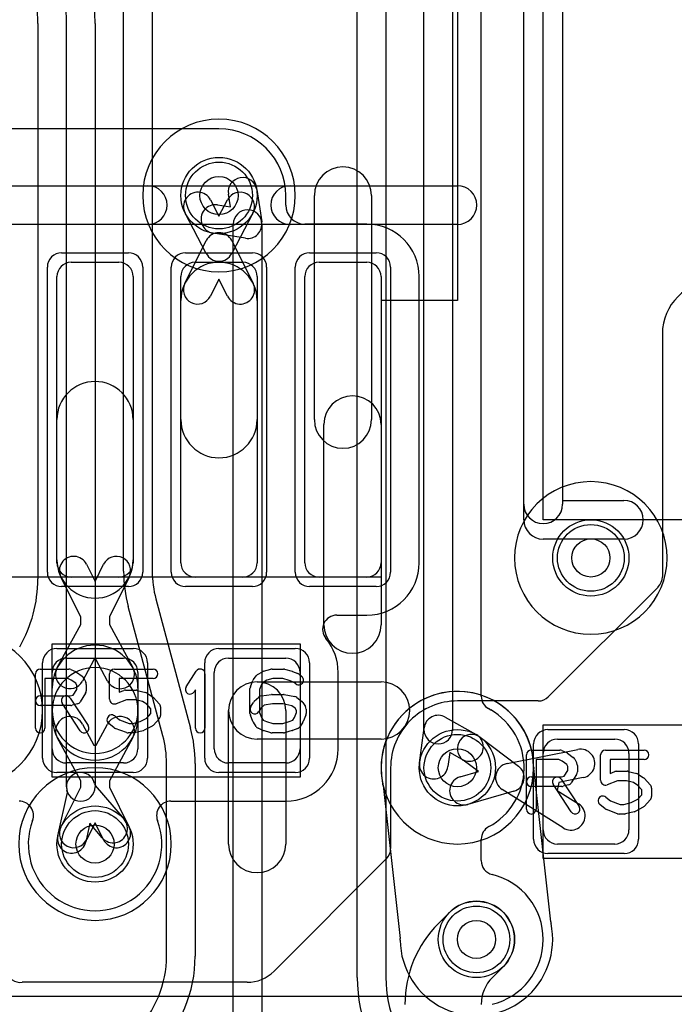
# Model space of a CAD drawing. Extents: x 0 to 23.1, y -0.5 to 20.
# Tile 5 of 27: x 5 to 8.4, y 2.8 to 7.9. Entities that reach past the tile are written whole.
import ezdxf

# ---------------------------------------------------------------- set-up
doc = ezdxf.new("R2010")
doc.units = 0
for name, color, linetype in [('Hole', 1, 'CONTINUOUS'), ('L1', 3, 'CONTINUOUS'), ('L2', 3, 'CONTINUOUS'), ('L3', 3, 'CONTINUOUS'), ('L4', 3, 'CONTINUOUS'), ('MetalMask-A', 176, 'CONTINUOUS'), ('PartsArea-A', 111, 'CONTINUOUS'), ('PartsSilk-A', 221, 'CONTINUOUS'), ('Resist-A', 2, 'CONTINUOUS'), ('Resist-B', 2, 'CONTINUOUS'), ('Silk-A', 140, 'CONTINUOUS')]:
    doc.layers.add(name, color=color, linetype=linetype)

msp = doc.modelspace()

# ---------------------------------------------------------------- linework, layer by layer
at = {"layer": 'Hole'}
for centre in [(6.05, 7), (8, 5.1), (7.3, 4), (5.4, 3.6), (7.4, 3.1)]:
    msp.add_circle(centre, 0.1, dxfattribs=at)
at = {"layer": 'L1'}
for p, q in [((6.05, 7.35004), (1.72505, 7.35004)), ((6.00568, 6.97685), (6.05, 6.892)), ((6.05, 6.892), (6.09432, 6.97685)), ((6.40004, 6.95004), (6.40004, 7)), ((6.55, 5.825), (6.55, 7)), ((6.85, 7), (6.85, 5.825)), ((5.98352, 6.69528), (5.87272, 6.90741)), ((6.22728, 6.90741), (6.11648, 6.69528)), ((6.825, 6.85004), (6.50004, 6.85004)), ((5.87104, 6.53929), (5.98289, 6.76348)), ((6.11711, 6.76348), (6.22896, 6.53929)), ((5.275, 6.65), (5.525, 6.65)), ((5.925, 6.65), (6.175, 6.65)), ((6.575, 6.65), (6.825, 6.65)), ((5.2, 5.075), (5.2, 6.575)), ((5.6, 6.575), (5.6, 5.075)), ((5.85, 5.075), (5.85, 6.575)), ((6.05, 6.56201), (6.00526, 6.47233)), ((6.09474, 6.47233), (6.05, 6.56201)), ((6.25, 6.575), (6.25, 5.075)), ((6.5, 5.075), (6.5, 6.575)), ((6.9, 6.575), (6.9, 5.075)), ((7.10004, 5.075), (7.10004, 6.575)), ((5.85, 5.825), (5.85, 6.45)), ((6.25, 6.45), (6.25, 5.825)), ((8.37496, 6.275), (8.37496, 5.00107)), ((5.2, 5.08929), (5.2, 5.825)), ((5.6, 5.825), (5.6, 5.08929)), ((6.6, 4.75), (6.6, 5.8)), ((6.9, 5.8), (6.9, 4.75)), ((5.35526, 5.06696), (5.4, 4.97728)), ((5.4, 4.97728), (5.44474, 5.06696)), ((5.325, 4.79162), (5.22104, 5)), ((5.525, 5), (5.275, 5)), ((5.57896, 5), (5.475, 4.79162)), ((6.175, 5), (5.925, 5)), ((6.825, 5), (6.575, 5)), ((8.35244, 4.94748), (7.77698, 4.37202)), ((5.20215, 4.525), (5.325, 4.75186)), ((5.325, 4.75186), (5.325, 4.79162)), ((5.475, 4.79162), (5.475, 4.75186)), ((5.475, 4.75186), (5.59785, 4.525)), ((6.66818, 4.79996), (6.825, 4.79996)), ((5.25, 4.575), (5.55, 4.575)), ((5.39445, 4.56511), (5.33405, 4.45358)), ((5.40555, 4.56511), (5.39445, 4.56511)), ((5.46595, 4.45358), (5.40555, 4.56511)), ((6.1, 4.575), (6.4, 4.575)), ((5.175, 4.1), (5.175, 4.5)), ((5.625, 4.5), (5.625, 4.1)), ((6.025, 4.1), (6.025, 4.5)), ((6.475, 4.5), (6.475, 4.1)), ((6.67504, 4.1), (6.67504, 4.5)), ((6.25, 4.45), (6.9, 4.45)), ((5.175, 4.3), (5.175, 4.41786)), ((5.625, 4.41786), (5.625, 4.3)), ((7.72395, 4.35005), (7.3, 4.35005)), ((5.175, 4.265), (5.175, 4.3)), ((5.625, 4.3), (5.625, 4.265)), ((6.1, 3.6), (6.1, 4.3)), ((6.4, 4.3), (6.4, 3.6)), ((5.33405, 4.22928), (5.39445, 4.11775)), ((5.40555, 4.11775), (5.46595, 4.22928)), ((5.325, 3.931), (5.20215, 4.15786)), ((5.59785, 4.15786), (5.475, 3.931)), ((6.9, 4.15), (6.25, 4.15)), ((7.42039, 4.15971), (7.62045, 4.00891)), ((7.825, 4.15), (8.125, 4.15)), ((5.39445, 4.11775), (5.40555, 4.11775)), ((7.5608, 4.0226), (7.93143, 4.09574)), ((7.41013, 3.97961), (7.33011, 4.03993)), ((7.75, 3.675), (7.75, 4.075)), ((8.2, 4.075), (8.2, 3.675)), ((5.55, 4.025), (5.25, 4.025)), ((6.4, 4.025), (6.1, 4.025)), ((6.94995, 4.00001), (6.94995, 3.57607)), ((7.31382, 3.95195), (7.41013, 3.97961)), ((5.325, 3.89766), (5.325, 3.931)), ((5.475, 3.931), (5.475, 3.89766)), ((7.96047, 3.94858), (7.83152, 3.92313)), ((5.22104, 3.68929), (5.325, 3.89766)), ((5.475, 3.89766), (5.57896, 3.68929)), ((7.59601, 3.87693), (7.35522, 3.80777)), ((7.85527, 3.6845), (7.53541, 3.88552)), ((7.83152, 3.92313), (7.82381, 3.88144)), ((7.82381, 3.88144), (7.93509, 3.8115)), ((5.7977, 3.82496), (6.4, 3.82496)), ((5.4, 3.712), (5.35526, 3.62233)), ((5.44474, 3.62233), (5.4, 3.712)), ((8.125, 3.6), (7.825, 3.6)), ((6.92743, 3.52248), (6.33857, 2.93362)), ((7.20074, 3.18358), (7.25858, 3.24142)), ((7.54142, 2.95858), (7.48358, 2.90073)), ((6.19715, 2.87504), (5.01855, 2.87504))]:
    msp.add_line(p, q, dxfattribs=at)
for centre in [(6.05, 7), (8, 5.1), (7.3, 4), (5.4, 3.6), (7.4, 3.1)]:
    msp.add_circle(centre, 0.2, dxfattribs=at)
for centre, radius, start, end in [((6.05, 7), 0.35004, 0, 90), ((6.7, 7), 0.15, 0, 180), ((5.9392, 6.94213), 0.075, 27.57637, -152.42098), ((6.1608, 6.94213), 0.075, -27.57637, 152.42098), ((6.50004, 6.95004), 0.1, 180, -90), ((6.825, 6.575), 0.27504, 0, 90), ((6.05, 6.73), 0.075, 26.5138, 153.4862), ((6.05, 6.73), 0.075, -152.42363, -27.57637), ((5.275, 6.575), 0.075, 90, 180), ((5.525, 6.575), 0.075, 0, 90), ((6.05, 6.45), 0.2, 0, 180), ((5.925, 6.575), 0.075, 90, 180), ((6.175, 6.575), 0.075, 0, 90), ((6.575, 6.575), 0.075, 90, 180), ((6.825, 6.575), 0.075, 0, 90), ((5.93815, 6.50581), 0.075, 153.4862, -26.51494), ((6.16185, 6.50581), 0.075, -153.4862, 26.51494), ((8.65, 6.275), 0.27504, 90, 180), ((5.4, 5.825), 0.2, 0, 180), ((6.75, 5.8), 0.15, 0, 180), ((6.05, 5.825), 0.2, 180, 0), ((6.7, 5.825), 0.15, 180, 0), ((5.4, 5.08929), 0.2, 180, 0), ((5.275, 5.075), 0.075, 180, -90), ((5.28815, 5.03348), 0.075, 26.5138, -153.48506), ((5.51185, 5.03348), 0.075, -26.5138, 153.48506), ((5.525, 5.075), 0.075, -90, 0), ((5.925, 5.075), 0.075, 180, -90), ((6.175, 5.075), 0.075, -90, 0), ((6.575, 5.075), 0.075, 180, -90), ((6.825, 5.075), 0.27504, -90, 0), ((6.825, 5.075), 0.075, -90, 0), ((8.29996, 5.00107), 0.075, -44.9946, 0), ((8.29941, 5.00051), 0.075, -45, -44.39498), ((6.66818, 4.72496), 0.075, 90, -140.00858), ((6.75, 4.75), 0.15, 180, 0), ((6.4, 4.5), 0.27504, 0, 39.99121), ((5.4, 4.41786), 0.225, 0, 180), ((5.25, 4.5), 0.075, 90, 180), ((5.55, 4.5), 0.075, 0, 90), ((6.1, 4.5), 0.075, 90, 180), ((6.4, 4.5), 0.075, 0, 90), ((5.4, 4.3), 0.225, 0, 180), ((5.2681, 4.48929), 0.075, 151.56575, -28.43679), ((5.5319, 4.48929), 0.075, -151.56575, 28.43679), ((6.25, 4.3), 0.15, 90, -90), ((6.25, 4.3), 0.15, 0, 180), ((6.9, 4.3), 0.15, -90, 90), ((7.29999, 4.00001), 0.35004, 89.99836, 180), ((7.72395, 4.42505), 0.075, -90, -45), ((5.4, 4.3), 0.225, 180, 0), ((5.4, 4.265), 0.225, 180, 0), ((5.2681, 4.19357), 0.075, 28.43425, -151.56321), ((5.5319, 4.19357), 0.075, -28.43425, 151.56321), ((7.37525, 4.09982), 0.075, 52.99411, -127.00803), ((7.825, 4.075), 0.075, 90, 180), ((8.125, 4.075), 0.075, 0, 90), ((5.25, 4.1), 0.075, 180, -90), ((5.55, 4.1), 0.075, -90, 0), ((6.1, 4.1), 0.075, 180, -90), ((6.4, 4.1), 0.27504, -90, 0), ((6.4, 4.1), 0.075, -90, 0), ((7.94595, 4.02216), 0.075, -78.83689, 101.16329), ((7.57532, 3.94902), 0.075, 101.16311, -122.14952), ((7.57531, 3.94902), 0.075, -73.97905, 52.99411), ((7.33452, 3.87986), 0.075, 106.02095, -73.97481), ((5.0023, 3.74996), 0.075, -20.65797, 90), ((5.7977, 3.74996), 0.075, 90, -159.34203), ((7.89518, 3.748), 0.075, -122.14952, 57.85218), ((5.4, 3.59998), 0.35004, 159.33667, 20.66333), ((5.28815, 3.65581), 0.075, 153.4862, -26.51596), ((5.51185, 3.65581), 0.075, -153.4862, 26.51596), ((7.825, 3.675), 0.075, 180, -90), ((8.125, 3.675), 0.075, -90, 0), ((6.25, 3.6), 0.15, 180, 0), ((6.87495, 3.57607), 0.075, -44.9946, 0), ((6.8744, 3.57551), 0.075, -45, -44.39498), ((7.4, 3.1), 0.2, -45, 135), ((7.625, 2.75931), 0.6, 134.99932, 180), ((5.00948, 2.94949), 0.075, -168.08931, -83.05407), ((6.19715, 3.07504), 0.2, -90, -45), ((7.625, 2.75931), 0.2, 135, 180)]:
    msp.add_arc(centre, radius, start, end, dxfattribs=at)
at = {"layer": 'L2'}
for p, q in [((7.78976, 3.19245), (7.70049, 3.99604)), ((6.91024, 3.90755), (6.99951, 3.10396))]:
    msp.add_line(p, q, dxfattribs=at)
msp.add_circle((8, 5.1), 0.2, dxfattribs=at)
for centre, radius, start, end in [((6.05, 7), 0.40004, 90, -90), ((6.05, 7), 0.40004, -90, 90), ((4.725, 4.3), 0.40004, -90, 90), ((7.30001, 3.99998), 0.40004, 0.62304, -167.83642), ((5.4, 3.6), 0.40004, 90, -90), ((5.4, 3.6), 0.40004, -90, 90), ((7.77503, 4.00432), 0.075, 179.99236, -173.6615), ((6.83563, 3.89989), 0.075, 5.86186, 12.16092), ((7.39999, 3.10002), 0.40004, -179.47722, 12.16358), ((7.86437, 3.20011), 0.075, -174.13814, -167.83908), ((6.92497, 3.09568), 0.075, 0.52711, 6.3385)]:
    msp.add_arc(centre, radius, start, end, dxfattribs=at)
at = {"layer": 'L3'}
msp.add_line((11.4536, 2.8), (2.2, 2.8), dxfattribs=at)
msp.add_circle((7.4, 3.1), 0.2, dxfattribs=at)
for centre, start, end in [((6.05, 7), 90, -90), ((6.05, 7), -90, 90), ((8, 5.1), 90, -90), ((8, 5.1), -90, 90), ((4.725, 4.3), -90, 90), ((7.3, 4), 90, -90), ((7.3, 4), -90, 90), ((5.4, 3.6), 90, -90), ((5.4, 3.6), -90, 90)]:
    msp.add_arc(centre, 0.40004, start, end, dxfattribs=at)
at = {"layer": 'L4'}
for p, q in [((7.125, 4.2), (7.125, 12.237)), ((7.275, 12.237), (7.275, 4.2)), ((7.42504, 4.37517), (7.42504, 12.23697)), ((6.775, 2.9), (6.775, 9.45)), ((6.925, 9.45), (6.925, 2.9)), ((5.55, 5.03), (5.55, 9.33679)), ((5.7, 9.33679), (5.7, 5.03)), ((5.1, 7.90192), (5.1, 4.98976)), ((5.25, 3.9), (5.25, 7.90191)), ((5.4, 7.90191), (5.4, 3.9)), ((6.2476, 7.03093), (6.2741, 6.8616)), ((6.11, 6.94), (6.0994, 7.00773)), ((6.04227, 6.9506), (6.11, 6.94)), ((6.125, 2.47499), (6.125, 6.85)), ((6.275, 6.85), (6.275, 2.47499)), ((6.1884, 6.7759), (6.01907, 6.8024)), ((5.71908, 4.88506), (5.90081, 4.20686)), ((5.75592, 4.16804), (5.57419, 4.84624)), ((7.47084, 4.30553), (7.46314, 4.30988)), ((7.23687, 4.2653), (7.39831, 4.17417)), ((7.10168, 4.02584), (7.12563, 4.20968)), ((7.26, 4.08), (7.25042, 4.00646)), ((7.32457, 4.04355), (7.26, 4.08)), ((5.775, 3.01303), (5.775, 4.0231)), ((5.925, 4.0231), (5.925, 3.01303)), ((5.25504, 3.8706), (5.25224, 3.88181)), ((5.39776, 3.91819), (5.40057, 3.90697)), ((5.40057, 3.90697), (5.55196, 3.73003)), ((5.20472, 3.64323), (5.25504, 3.8706)), ((5.37283, 3.70865), (5.35118, 3.61081)), ((5.43798, 3.63251), (5.37283, 3.70865)), ((7.42504, 3.51311), (7.42504, 3.62498))]:
    msp.add_line(p, q, dxfattribs=at)
for centre in [(6.05, 7), (8, 5.1), (7.3, 4), (5.4, 3.6), (7.4, 3.1)]:
    msp.add_circle(centre, 0.2, dxfattribs=at)
for centre, radius, start, end in [((4.325, 7.90191), 1.075, 0, 14.99998), ((4.325, 7.90191), 0.925, 0, 15.00017), ((4.325, 7.90192), 0.775, 0, 15.00042), ((6.1735, 7.01933), 0.075, 8.89717, -171.10541), ((6.03067, 6.8765), 0.075, 81.10283, -98.89459), ((6.2, 6.85), 0.075, 0, 180), ((6.2, 6.85), 0.075, -98.89717, 8.89717), ((6.26, 5.03), 0.71, 180, -164.99994), ((6.26, 5.03), 0.56, 180, -164.99991), ((4.39, 4.98976), 0.71, -29.99922, 0), ((7.50004, 4.37517), 0.075, 180, -119.47387), ((7.29999, 4), 0.35004, -61.92318, 60.01149), ((7.50894, 4.37013), 0.07501, -120.53139, -118.60497), ((7.36146, 4.10885), 0.22504, 59.90301, 60.27817), ((7.51192, 4.36844), 0.075, -120.09642, -119.53169), ((7.2, 4.19999), 0.075, 60.55361, 172.5765), ((5.215, 4.0231), 0.71, 0, 14.99983), ((7.2, 4.2), 0.075, 180, 0), ((5.215, 4.0231), 0.56, 0, 15.00009), ((7.36144, 4.10886), 0.075, -119.44639, 60.55605), ((5.325, 3.9), 0.075, 14.03624, -165.96376), ((7.17605, 4.01615), 0.075, 172.5765, -7.42248), ((5.325, 3.9), 0.075, 180, 0), ((5.49497, 3.68127), 0.075, -139.45008, 40.55168), ((7.50004, 3.62498), 0.075, 118.07878, 180), ((5.27795, 3.62702), 0.075, 167.51842, -12.48019), ((7.50004, 3.51311), 0.075, 180, -103.61192), ((7.4, 3.1), 0.35005, -76.38694, 76.38694), ((5.215, 3.01302), 0.56, -45, 0.00102), ((5.215, 3.01302), 0.71, -45, 0.00081), ((7.55, 2.9), 0.775, 180, -90), ((7.55, 2.9), 0.625, 180, -90)]:
    msp.add_arc(centre, radius, start, end, dxfattribs=at)
at = {"layer": 'MetalMask-A'}
for p, q in [((5.275, 6.65), (5.525, 6.65)), ((5.925, 6.65), (6.175, 6.65)), ((6.575, 6.65), (6.825, 6.65)), ((5.2, 5.075), (5.2, 6.575)), ((5.6, 6.575), (5.6, 5.075)), ((5.85, 5.075), (5.85, 6.575)), ((6.25, 6.575), (6.25, 5.075)), ((6.5, 5.075), (6.5, 6.575)), ((6.9, 6.575), (6.9, 5.075)), ((5.525, 5), (5.275, 5)), ((6.175, 5), (5.925, 5)), ((6.825, 5), (6.575, 5)), ((5.25, 4.575), (5.55, 4.575)), ((6.1, 4.575), (6.4, 4.575)), ((5.175, 4.1), (5.175, 4.5)), ((5.625, 4.5), (5.625, 4.1)), ((6.025, 4.1), (6.025, 4.5)), ((6.475, 4.5), (6.475, 4.1)), ((7.825, 4.15), (8.125, 4.15)), ((7.75, 3.675), (7.75, 4.075)), ((8.2, 4.075), (8.2, 3.675)), ((5.55, 4.025), (5.25, 4.025)), ((6.4, 4.025), (6.1, 4.025)), ((8.125, 3.6), (7.825, 3.6))]:
    msp.add_line(p, q, dxfattribs=at)
for centre, start, end in [((5.275, 6.575), 90, 180), ((5.525, 6.575), 0, 90), ((5.925, 6.575), 90, 180), ((6.175, 6.575), 0, 90), ((6.575, 6.575), 90, 180), ((6.825, 6.575), 0, 90), ((5.275, 5.075), 180, -90), ((5.525, 5.075), -90, 0), ((5.925, 5.075), 180, -90), ((6.175, 5.075), -90, 0), ((6.575, 5.075), 180, -90), ((6.825, 5.075), -90, 0), ((5.25, 4.5), 90, 180), ((5.55, 4.5), 0, 90), ((6.1, 4.5), 90, 180), ((6.4, 4.5), 0, 90), ((7.825, 4.075), 90, 180), ((8.125, 4.075), 0, 90), ((5.25, 4.1), 180, -90), ((5.55, 4.1), -90, 0), ((6.1, 4.1), 180, -90), ((6.4, 4.1), -90, 0), ((7.825, 3.675), 180, -90), ((8.125, 3.675), -90, 0)]:
    msp.add_arc(centre, 0.075, start, end, dxfattribs=at)
at = {"layer": 'PartsArea-A'}
for p, q in [((7.3, 10.95), (7.3, 6.45)), ((7.75, 5.3), (7.75, 10.1)), ((7.3, 6.45), (6.9, 6.45)), ((6.9, 6.45), (6.9, 5)), ((8.575, 5.3), (7.75, 5.3)), ((6.9, 5), (2.6, 5)), ((5.175, 3.95), (5.175, 4.65)), ((5.175, 4.65), (6.475, 4.65)), ((6.475, 4.65), (6.475, 3.95)), ((7.75, 3.525), (7.75, 4.225)), ((7.75, 4.225), (9.05, 4.225)), ((6.475, 3.95), (5.175, 3.95)), ((9.05, 3.525), (7.75, 3.525))]:
    msp.add_line(p, q, dxfattribs=at)
at = {"layer": 'PartsSilk-A'}
for p, q in [((7.6484, 5.3), (7.6484, 10.1)), ((7.8516, 9.9984), (7.8516, 5.4016)), ((2.3016, 7.0516), (7.3, 7.0516)), ((7.3, 6.8484), (2.2, 6.8484)), ((7.8516, 5.4016), (8.1734, 5.4016)), ((8.1734, 5.1984), (7.75, 5.1984)), ((5.0875, 4.20741), (5.0875, 4.49259)), ((5.1125, 4.51759), (5.2625, 4.51759)), ((5.27265, 4.51544), (5.29765, 4.50433)), ((5.3022, 4.5017), (5.33276, 4.47948)), ((5.47639, 4.35926), (5.47639, 4.49259)), ((5.50139, 4.51759), (5.70417, 4.51759)), ((5.87763, 4.4247), (5.93041, 4.50618)), ((5.97639, 4.49259), (5.97639, 4.20741)), ((6.25254, 4.48818), (6.27754, 4.50299)), ((6.28341, 4.50552), (6.3223, 4.51663)), ((6.32917, 4.51759), (6.3875, 4.51759)), ((6.39437, 4.51663), (6.43326, 4.50552)), ((6.43567, 4.50469), (6.46345, 4.49358)), ((5.2572, 4.46759), (5.1375, 4.46759)), ((5.1375, 4.46759), (5.1375, 4.20741)), ((5.27493, 4.45971), (5.2572, 4.46759)), ((5.29843, 4.44263), (5.27493, 4.45971)), ((5.30417, 4.43114), (5.29843, 4.44263)), ((5.34042, 4.47044), (5.35153, 4.44822)), ((5.70417, 4.46759), (5.52639, 4.46759)), ((5.52639, 4.46759), (5.52639, 4.39554)), ((6.21442, 4.42442), (6.22831, 4.45776)), ((6.23139, 4.46315), (6.24528, 4.48167)), ((6.2823, 4.44769), (6.27327, 4.43565)), ((6.30025, 4.45833), (6.2823, 4.44769)), ((6.33267, 4.46759), (6.30025, 4.45833)), ((6.384, 4.46759), (6.33267, 4.46759)), ((6.41829, 4.45779), (6.384, 4.46759)), ((6.44145, 4.44853), (6.41829, 4.45779)), ((6.45244, 4.43974), (6.44145, 4.44853)), ((6.46979, 4.48989), (6.48368, 4.47878)), ((5.28542, 4.38087), (5.30417, 4.41087)), ((5.30417, 4.41087), (5.30417, 4.43114)), ((5.35037, 4.39045), (5.32259, 4.34601)), ((5.35417, 4.43704), (5.35417, 4.4037)), ((5.52639, 4.39554), (5.55082, 4.40484)), ((5.55972, 4.40648), (5.61528, 4.40648)), ((5.62134, 4.40573), (5.66578, 4.39462)), ((5.67359, 4.39117), (5.70137, 4.37265)), ((5.92639, 4.40801), (5.91959, 4.39752)), ((5.92639, 4.20741), (5.92639, 4.40801)), ((6.2125, 4.28519), (6.2125, 4.41481)), ((6.27327, 4.43565), (6.2625, 4.40981)), ((6.2625, 4.40981), (6.2625, 4.29019)), ((5.1125, 4.37685), (5.27033, 4.37685)), ((5.32214, 4.19373), (5.22769, 4.33817)), ((5.26953, 4.36553), (5.36398, 4.22109)), ((5.27033, 4.37685), (5.28542, 4.38087)), ((5.56432, 4.35648), (5.51029, 4.3359)), ((5.6122, 4.35648), (5.56432, 4.35648)), ((5.64946, 4.34717), (5.6122, 4.35648)), ((5.67112, 4.33273), (5.64946, 4.34717)), ((5.70593, 4.36875), (5.73649, 4.33542)), ((6.2163, 4.32066), (6.23019, 4.34288)), ((6.23478, 4.34832), (6.25978, 4.37054)), ((6.27291, 4.37661), (6.32569, 4.38402)), ((6.32917, 4.38426), (6.3875, 4.38426)), ((6.3924, 4.38377), (6.44796, 4.37266)), ((6.45794, 4.36824), (6.48294, 4.34972)), ((6.48926, 4.34287), (6.50314, 4.32065)), ((5.27361, 4.32685), (5.1125, 4.32685)), ((5.30783, 4.3351), (5.28005, 4.32769)), ((5.69306, 4.30879), (5.67112, 4.33273)), ((5.69306, 4.2838), (5.69306, 4.30879)), ((5.74306, 4.31852), (5.74306, 4.27407)), ((6.27068, 4.31333), (6.2587, 4.29416)), ((6.2625, 4.29019), (6.27368, 4.26336)), ((6.28735, 4.32814), (6.27068, 4.31333)), ((6.33092, 4.33426), (6.28735, 4.32814)), ((6.38502, 4.33426), (6.33092, 4.33426)), ((6.43267, 4.32473), (6.38502, 4.33426)), ((6.44937, 4.31236), (6.43267, 4.32473)), ((6.44577, 4.26336), (6.45694, 4.29019)), ((6.45694, 4.30024), (6.44937, 4.31236)), ((6.45694, 4.29019), (6.45694, 4.30024)), ((6.50694, 4.30741), (6.50694, 4.28519)), ((5.50312, 4.27137), (5.52784, 4.2516)), ((5.52784, 4.2516), (5.57821, 4.23241)), ((5.59831, 4.23241), (5.63678, 4.24203)), ((5.63678, 4.24203), (5.67196, 4.26079)), ((5.67196, 4.26079), (5.69306, 4.2838)), ((5.73649, 4.25717), (5.70593, 4.22384)), ((6.22831, 4.24224), (6.21442, 4.27558)), ((6.24408, 4.21638), (6.23019, 4.2386)), ((6.27368, 4.26336), (6.28242, 4.24937)), ((6.28242, 4.24937), (6.29883, 4.24208)), ((6.29883, 4.24208), (6.33267, 4.23241)), ((6.384, 4.23241), (6.41829, 4.24221)), ((6.41829, 4.24221), (6.4373, 4.24981)), ((6.4373, 4.24981), (6.44577, 4.26336)), ((6.48926, 4.2386), (6.47537, 4.21638)), ((6.50502, 4.27558), (6.49114, 4.24224)), ((5.49966, 4.21011), (5.47188, 4.23233)), ((5.56471, 4.18405), (5.50638, 4.20627)), ((5.60139, 4.18241), (5.57361, 4.18241)), ((5.57821, 4.23241), (5.59831, 4.23241)), ((5.65189, 4.19427), (5.60745, 4.18316)), ((5.69926, 4.21868), (5.65759, 4.19646)), ((6.28013, 4.19567), (6.25513, 4.20678)), ((6.3223, 4.18337), (6.28341, 4.19448)), ((6.3875, 4.18241), (6.32917, 4.18241)), ((6.33267, 4.23241), (6.384, 4.23241)), ((6.43326, 4.19448), (6.39437, 4.18337)), ((6.46345, 4.20642), (6.43567, 4.19531)), ((7.6875, 4.09259), (7.8375, 4.09259)), ((7.84765, 4.09044), (7.87265, 4.07933)), ((8.07639, 4.09259), (8.27917, 4.09259)), ((7.6625, 3.78241), (7.6625, 4.06759)), ((7.8322, 4.04259), (7.7125, 4.04259)), ((7.7125, 4.04259), (7.7125, 3.78241)), ((7.84993, 4.03471), (7.8322, 4.04259)), ((7.87343, 4.01763), (7.84993, 4.03471)), ((7.8772, 4.0767), (7.90776, 4.05448)), ((7.91542, 4.04544), (7.92653, 4.02322)), ((8.05139, 3.93426), (8.05139, 4.06759)), ((8.27917, 4.04259), (8.10139, 4.04259)), ((8.10139, 4.04259), (8.10139, 3.97054)), ((7.86042, 3.95587), (7.87917, 3.98587)), ((7.87917, 4.00614), (7.87343, 4.01763)), ((7.87917, 3.98587), (7.87917, 4.00614)), ((7.92917, 4.01204), (7.92917, 3.9787)), ((8.10139, 3.97054), (8.12582, 3.97984)), ((8.13472, 3.98148), (8.19028, 3.98148)), ((8.19634, 3.98073), (8.24078, 3.96962)), ((7.6875, 3.95185), (7.84533, 3.95185)), ((7.84453, 3.94053), (7.93898, 3.79609)), ((7.84533, 3.95185), (7.86042, 3.95587)), ((7.92537, 3.96545), (7.89759, 3.92101)), ((8.13932, 3.93148), (8.08529, 3.9109)), ((8.1872, 3.93148), (8.13932, 3.93148)), ((8.22446, 3.92217), (8.1872, 3.93148)), ((8.24859, 3.96617), (8.27637, 3.94765)), ((8.28093, 3.94375), (8.31149, 3.91042)), ((7.84861, 3.90185), (7.6875, 3.90185)), ((7.89714, 3.76873), (7.80269, 3.91317)), ((7.88283, 3.9101), (7.85505, 3.90269)), ((8.24612, 3.90773), (8.22446, 3.92217)), ((8.26806, 3.88379), (8.24612, 3.90773)), ((8.26806, 3.8588), (8.26806, 3.88379)), ((8.31806, 3.89352), (8.31806, 3.84907)), ((8.07812, 3.84637), (8.10284, 3.8266)), ((8.10284, 3.8266), (8.15321, 3.80741)), ((8.21178, 3.81703), (8.24696, 3.83579)), ((8.24696, 3.83579), (8.26806, 3.8588)), ((8.31149, 3.83217), (8.28093, 3.79884)), ((8.07466, 3.78511), (8.04688, 3.80733)), ((8.13971, 3.75905), (8.08138, 3.78127)), ((8.15321, 3.80741), (8.17331, 3.80741)), ((8.17331, 3.80741), (8.21178, 3.81703)), ((8.22689, 3.76927), (8.18245, 3.75816)), ((8.27426, 3.79368), (8.23259, 3.77146)), ((8.17639, 3.75741), (8.14861, 3.75741))]:
    msp.add_line(p, q, dxfattribs=at)
for centre, radius, start, end in [((7.3, 6.95), 0.1016, -90, 90), ((8.1734, 5.3), 0.1016, -90, 90), ((7.75, 5.3), 0.1016, 180, -90), ((5.1125, 4.49259), 0.025, 90, 180), ((5.2625, 4.49259), 0.025, 66.04914, 90), ((5.2875, 4.48148), 0.025, 53.98274, 66.03964), ((5.50139, 4.49259), 0.025, 90, 180), ((5.70417, 4.49259), 0.025, -90, 90), ((5.95139, 4.49259), 0.025, 0, 147.06619), ((6.29028, 4.48148), 0.025, 105.94854, 120.63752), ((6.32917, 4.49259), 0.025, 90, 105.94854), ((6.3875, 4.49259), 0.025, 74.05146, 90), ((6.42639, 4.48148), 0.025, 68.2071, 74.05146), ((6.45417, 4.47037), 0.025, 51.33303, 68.2071), ((5.31806, 4.45926), 0.025, 26.56505, 53.97932), ((5.32917, 4.43704), 0.025, 0, 26.56505), ((6.25139, 4.44815), 0.025, 143.1301, 157.39424), ((6.26528, 4.46667), 0.025, 120.63752, 143.1301), ((6.46806, 4.45926), 0.025, -128.66697, 51.34522), ((5.32917, 4.4037), 0.025, -32.00538, 0), ((5.55972, 4.38148), 0.025, 90, 110.85364), ((5.61528, 4.38148), 0.025, 75.96932, 90), ((5.65972, 4.37037), 0.025, 56.30358, 75.96376), ((5.89861, 4.41111), 0.025, 147.06646, -32.93381), ((6.2375, 4.41481), 0.025, 157.39424, 180), ((5.1125, 4.35185), 0.025, 90, -90), ((5.24861, 4.35185), 0.025, 33.18146, -146.81914), ((5.30139, 4.35926), 0.025, -75.07449, -32.01002), ((5.50139, 4.35926), 0.025, 180, -69.1435), ((5.6875, 4.35185), 0.025, 42.5203, 56.30993), ((6.25139, 4.32963), 0.025, 131.62783, 147.99462), ((6.27639, 4.35185), 0.025, 98.00047, 131.62783), ((6.32917, 4.35926), 0.025, 90, 98.00047), ((6.3875, 4.35926), 0.025, 78.69456, 90), ((6.44306, 4.34815), 0.025, 53.47387, 78.69456), ((6.46806, 4.32963), 0.025, 31.98594, 53.47387), ((5.27361, 4.35185), 0.025, -90, -75.06473), ((5.71806, 4.31852), 0.025, 0, 42.51745), ((6.2375, 4.30741), 0.025, 147.99462, -32.01002), ((6.2375, 4.28519), 0.025, 180, -157.39424), ((6.48194, 4.30741), 0.025, 0, 31.98594), ((6.48194, 4.28519), 0.025, -22.60576, 0), ((5.4875, 4.25185), 0.025, 51.33303, -128.65478), ((5.71806, 4.27407), 0.025, -42.5203, 0), ((6.25139, 4.25185), 0.025, -157.39424, -147.99462), ((6.46806, 4.25185), 0.025, -32.00538, -22.60576), ((5.1125, 4.20741), 0.025, 180, 0), ((5.34306, 4.20741), 0.025, -146.81854, 33.18086), ((5.51528, 4.22963), 0.025, -128.66697, -110.85364), ((5.57361, 4.20741), 0.025, -110.8565, -90), ((5.60139, 4.20741), 0.025, -90, -75.96376), ((5.64583, 4.21852), 0.025, -75.96932, -61.9318), ((5.6875, 4.24074), 0.025, -61.9383, -42.51745), ((5.95139, 4.20741), 0.025, 180, 0), ((6.26528, 4.22963), 0.025, -147.99462, -113.95086), ((6.29028, 4.21852), 0.025, -113.95086, -105.94854), ((6.32917, 4.20741), 0.025, -105.94854, -90), ((6.3875, 4.20741), 0.025, -90, -74.05146), ((6.42639, 4.21852), 0.025, -74.05146, -68.2071), ((6.45417, 4.22963), 0.025, -68.2071, -32.00538), ((7.6875, 4.06759), 0.025, 90, 180), ((7.8375, 4.06759), 0.025, 66.04914, 90), ((7.8625, 4.05648), 0.025, 53.98274, 66.03964), ((8.07639, 4.06759), 0.025, 90, 180), ((8.27917, 4.06759), 0.025, -90, 90), ((7.89306, 4.03426), 0.025, 26.56505, 53.97932), ((7.90417, 3.9787), 0.025, -32.00538, 0), ((7.90417, 4.01204), 0.025, 0, 26.56505), ((8.13472, 3.95648), 0.025, 90, 110.85364), ((8.19028, 3.95648), 0.025, 75.96932, 90), ((7.6875, 3.92685), 0.025, 90, -90), ((7.82361, 3.92685), 0.025, 33.18146, -146.81914), ((8.07639, 3.93426), 0.025, 180, -69.1435), ((8.23472, 3.94537), 0.025, 56.30358, 75.96376), ((8.2625, 3.92685), 0.025, 42.5203, 56.30993), ((7.84861, 3.92685), 0.025, -90, -75.06473), ((7.87639, 3.93426), 0.025, -75.07449, -32.01002), ((8.29306, 3.89352), 0.025, 0, 42.51745), ((8.0625, 3.82685), 0.025, 51.33303, -128.65478), ((8.29306, 3.84907), 0.025, -42.5203, 0), ((7.6875, 3.78241), 0.025, 180, 0), ((7.91806, 3.78241), 0.025, -146.81854, 33.18086), ((8.09028, 3.80463), 0.025, -128.66697, -110.85364), ((8.22083, 3.79352), 0.025, -75.96932, -61.9318), ((8.2625, 3.81574), 0.025, -61.9383, -42.51745), ((8.14861, 3.78241), 0.025, -110.8565, -90), ((8.17639, 3.78241), 0.025, -90, -75.96376)]:
    msp.add_arc(centre, radius, start, end, dxfattribs=at)
at = {"layer": 'Resist-A'}
for p, q in [((5.225, 6.7), (5.575, 6.7)), ((5.875, 6.7), (6.225, 6.7)), ((6.525, 6.7), (6.875, 6.7)), ((5.15, 5.025), (5.15, 6.625)), ((5.65, 6.625), (5.65, 5.025)), ((5.8, 5.025), (5.8, 6.625)), ((6.3, 6.625), (6.3, 5.025)), ((6.45, 5.025), (6.45, 6.625)), ((6.95, 6.625), (6.95, 5.025)), ((5.575, 4.95), (5.225, 4.95)), ((6.225, 4.95), (5.875, 4.95)), ((6.875, 4.95), (6.525, 4.95)), ((5.2, 4.625), (5.6, 4.625)), ((6.05, 4.625), (6.45, 4.625)), ((5.125, 4.05), (5.125, 4.55)), ((5.675, 4.55), (5.675, 4.05)), ((5.975, 4.05), (5.975, 4.55)), ((6.525, 4.55), (6.525, 4.05)), ((7.775, 4.2), (8.175, 4.2)), ((7.7, 3.625), (7.7, 4.125)), ((8.25, 4.125), (8.25, 3.625)), ((5.6, 3.975), (5.2, 3.975)), ((6.45, 3.975), (6.05, 3.975)), ((8.175, 3.55), (7.775, 3.55))]:
    msp.add_line(p, q, dxfattribs=at)
for centre in [(6.05, 7), (8, 5.1), (7.3, 4), (5.4, 3.6), (7.4, 3.1)]:
    msp.add_circle(centre, 0.175, dxfattribs=at)
for centre, start, end in [((5.225, 6.625), 90, 180), ((5.575, 6.625), 0, 90), ((5.875, 6.625), 90, 180), ((6.225, 6.625), 0, 90), ((6.525, 6.625), 90, 180), ((6.875, 6.625), 0, 90), ((5.225, 5.025), 180, -90), ((5.575, 5.025), -90, 0), ((5.875, 5.025), 180, -90), ((6.225, 5.025), -90, 0), ((6.525, 5.025), 180, -90), ((6.875, 5.025), -90, 0), ((5.2, 4.55), 90, 180), ((5.6, 4.55), 0, 90), ((6.05, 4.55), 90, 180), ((6.45, 4.55), 0, 90), ((7.775, 4.125), 90, 180), ((8.175, 4.125), 0, 90), ((5.2, 4.05), 180, -90), ((5.6, 4.05), -90, 0), ((6.05, 4.05), 180, -90), ((6.45, 4.05), -90, 0), ((7.775, 3.625), 180, -90), ((8.175, 3.625), -90, 0)]:
    msp.add_arc(centre, 0.075, start, end, dxfattribs=at)
at = {"layer": 'Resist-B'}
for centre in [(6.05, 7), (8, 5.1), (7.3, 4), (5.4, 3.6), (7.4, 3.1)]:
    msp.add_circle(centre, 0.175, dxfattribs=at)
at = {"layer": 'Silk-A'}
for p, q in [((7.6484, 5.38165), (7.6484, 10.01835)), ((7.8516, 10.01835), (7.8516, 5.38165)), ((4.97327, 7.0516), (5.67673, 7.0516)), ((6.42327, 7.0516), (7.3, 7.0516)), ((5.67673, 6.8484), (4.97327, 6.8484)), ((7.3, 6.8484), (6.42327, 6.8484))]:
    msp.add_line(p, q, dxfattribs=at)
for centre, start, end in [((5.67673, 6.95), -90, 90), ((6.42327, 6.95), 90, -90), ((7.3, 6.95), -90, 90), ((7.75, 5.38165), 180, 0)]:
    msp.add_arc(centre, 0.1016, start, end, dxfattribs=at)

doc.saveas('drawing.dxf')
